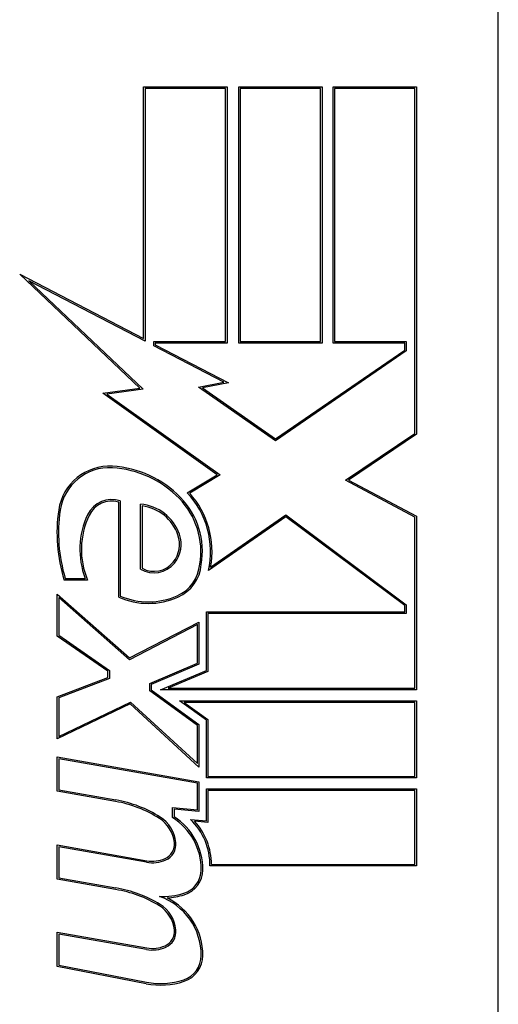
# Model space of a CAD drawing. Header units: inches. Extents: x 4 to 120, y 7 to 65.
# Tile 61 of 149: x 6.114 to 6.344, y 33.442 to 33.916. Entities that reach past the tile are written whole.
import ezdxf

# ---------------------------------------------------------------- set-up
doc = ezdxf.new("R2010")
doc.units = ezdxf.units.IN
doc.header["$MEASUREMENT"] = 0
doc.layers.add('Visible Edges(ANSI)', color=7, linetype='Continuous', lineweight=25)

msp = doc.modelspace()

# ---------------------------------------------------------------- linework, layer by layer
at = {"layer": 'Visible Edges(ANSI)'}
for p, q in [((6.344043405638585, 32.92594224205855), (6.344043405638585, 34.41790677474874)), ((6.173423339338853, 33.76243890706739), (6.173423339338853, 33.88366072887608)), ((6.173423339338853, 33.88366072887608), (6.213548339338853, 33.88366072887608)), ((6.212798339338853, 33.88291072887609), (6.174173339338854, 33.88291072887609)), ((6.174173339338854, 33.88291072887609), (6.174173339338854, 33.76120294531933)), ((6.212798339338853, 33.76103572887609), (6.212798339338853, 33.88291072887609)), ((6.213548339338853, 33.88366072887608), (6.213548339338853, 33.76028572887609)), ((6.219173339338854, 33.88366072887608), (6.259298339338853, 33.88366072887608)), ((6.219173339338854, 33.76028572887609), (6.219173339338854, 33.88366072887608)), ((6.258548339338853, 33.88291072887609), (6.219923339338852, 33.88291072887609)), ((6.219923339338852, 33.88291072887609), (6.219923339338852, 33.76103572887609)), ((6.258548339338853, 33.76103572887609), (6.258548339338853, 33.88291072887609)), ((6.259298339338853, 33.88366072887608), (6.259298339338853, 33.76028572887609)), ((6.264548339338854, 33.76028572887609), (6.264548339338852, 33.88366072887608)), ((6.264548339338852, 33.88366072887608), (6.304673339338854, 33.88366072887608)), ((6.303923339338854, 33.88291072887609), (6.265298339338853, 33.88291072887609)), ((6.265298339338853, 33.88291072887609), (6.265298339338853, 33.76103572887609)), ((6.303923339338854, 33.71680951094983), (6.303923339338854, 33.88291072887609)), ((6.304673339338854, 33.88366072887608), (6.304673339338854, 33.71641072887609)), ((6.171548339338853, 33.73867501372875), (6.113798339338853, 33.79347771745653)), ((6.113798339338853, 33.79347771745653), (6.173423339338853, 33.76243890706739)), ((6.174173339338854, 33.76120294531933), (6.118185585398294, 33.79034832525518)), ((6.118185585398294, 33.79034832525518), (6.173192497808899, 33.73814871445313)), ((6.178298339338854, 33.7590556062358), (6.178298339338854, 33.76103572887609)), ((6.178298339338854, 33.76103572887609), (6.212798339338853, 33.76103572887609)), ((6.212047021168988, 33.74148715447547), (6.178298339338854, 33.7590556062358)), ((6.213548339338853, 33.76028572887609), (6.179048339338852, 33.76028572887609)), ((6.179048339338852, 33.76028572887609), (6.179048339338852, 33.75951071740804)), ((6.179048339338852, 33.75951071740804), (6.214298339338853, 33.74116072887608)), ((6.259298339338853, 33.76028572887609), (6.219173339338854, 33.76028572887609)), ((6.219923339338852, 33.76103572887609), (6.258548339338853, 33.76103572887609)), ((6.299048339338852, 33.76028572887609), (6.264548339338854, 33.76028572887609)), ((6.265298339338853, 33.76103572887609), (6.299798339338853, 33.76103572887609)), ((6.299048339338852, 33.75694396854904), (6.299048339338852, 33.76028572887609)), ((6.299798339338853, 33.76103572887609), (6.299798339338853, 33.75654937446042)), ((6.299798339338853, 33.75654937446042), (6.236794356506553, 33.71324793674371)), ((6.236798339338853, 33.71416072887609), (6.299048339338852, 33.75694396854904)), ((6.199850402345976, 33.73911637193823), (6.212047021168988, 33.74148715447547)), ((6.214298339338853, 33.74116072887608), (6.201727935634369, 33.73871728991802)), ((6.153805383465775, 33.73618140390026), (6.171548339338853, 33.73867501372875)), ((6.208860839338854, 33.69691072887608), (6.153805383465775, 33.73618140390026)), ((6.173192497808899, 33.73814871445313), (6.155771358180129, 33.73570033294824)), ((6.155771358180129, 33.73570033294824), (6.210227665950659, 33.69685702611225)), ((6.236794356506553, 33.71324793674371), (6.199850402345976, 33.73911637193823)), ((6.201727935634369, 33.73871728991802), (6.236798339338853, 33.71416072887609)), ((6.27057577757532, 33.6943162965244), (6.303923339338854, 33.71680951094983)), ((6.304673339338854, 33.71641072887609), (6.272029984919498, 33.69439250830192)), ((6.194423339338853, 33.68823580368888), (6.208860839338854, 33.69691072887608)), ((6.210227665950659, 33.69685702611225), (6.195597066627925, 33.68806607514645)), ((6.303923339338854, 33.67658508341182), (6.27057577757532, 33.6943162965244)), ((6.272029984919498, 33.69439250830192), (6.304673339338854, 33.67703572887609)), ((6.161423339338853, 33.63803572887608), (6.161423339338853, 33.68378572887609)), ((6.162173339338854, 33.68433303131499), (6.162173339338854, 33.63852799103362)), ((6.171923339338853, 33.65147402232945), (6.171923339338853, 33.68274191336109)), ((6.172673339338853, 33.68191072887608), (6.172673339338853, 33.65191072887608)), ((6.241860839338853, 33.67666072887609), (6.204548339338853, 33.65078572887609)), ((6.205660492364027, 33.65246966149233), (6.241877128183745, 33.67758471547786)), ((6.299048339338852, 33.63394131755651), (6.241860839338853, 33.67666072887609)), ((6.241877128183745, 33.67758471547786), (6.299798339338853, 33.63431721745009)), ((6.303923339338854, 33.59416072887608), (6.303923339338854, 33.67658508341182)), ((6.304673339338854, 33.67703572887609), (6.304673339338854, 33.59341072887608)), ((6.146423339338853, 33.64628572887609), (6.135173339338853, 33.64628572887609)), ((6.135727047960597, 33.64703572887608), (6.145316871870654, 33.64703572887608)), ((6.131798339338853, 33.61928572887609), (6.131798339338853, 33.63953572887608)), ((6.131798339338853, 33.63953572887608), (6.166673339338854, 33.60878572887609)), ((6.166562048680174, 33.60788395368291), (6.132548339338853, 33.6378745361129)), ((6.132548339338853, 33.6378745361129), (6.132548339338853, 33.61967869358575)), ((6.203610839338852, 33.60278572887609), (6.203610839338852, 33.63091072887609)), ((6.203610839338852, 33.63091072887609), (6.299048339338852, 33.63091072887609)), ((6.299048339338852, 33.63091072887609), (6.299048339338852, 33.63394131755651)), ((6.299798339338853, 33.63431721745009), (6.299798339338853, 33.63016072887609)), ((6.166673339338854, 33.60878572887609), (6.200048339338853, 33.62603572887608)), ((6.200048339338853, 33.62603572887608), (6.200048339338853, 33.60578572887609)), ((6.299798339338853, 33.63016072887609), (6.204360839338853, 33.63016072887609)), ((6.204360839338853, 33.63016072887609), (6.204360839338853, 33.60228931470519)), ((6.199298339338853, 33.62480383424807), (6.166562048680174, 33.60788395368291)), ((6.199298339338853, 33.60628214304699), (6.199298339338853, 33.62480383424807)), ((6.156173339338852, 33.60241072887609), (6.131798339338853, 33.61928572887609)), ((6.132548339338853, 33.61967869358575), (6.156923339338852, 33.60280369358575)), ((6.156173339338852, 33.59941072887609), (6.156173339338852, 33.60241072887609)), ((6.156923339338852, 33.60280369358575), (6.156923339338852, 33.5988956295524)), ((6.176328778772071, 33.59653214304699), (6.199298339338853, 33.60628214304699)), ((6.200048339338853, 33.60578572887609), (6.177078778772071, 33.59603572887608)), ((6.181524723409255, 33.59341072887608), (6.203610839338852, 33.60278572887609)), ((6.204360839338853, 33.60228931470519), (6.185211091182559, 33.59416072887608)), ((6.131798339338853, 33.59003572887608), (6.156173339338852, 33.59941072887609)), ((6.156923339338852, 33.5988956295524), (6.132548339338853, 33.5895206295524)), ((6.176328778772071, 33.59302858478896), (6.176328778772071, 33.59653214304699)), ((6.199298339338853, 33.57634022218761), (6.176328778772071, 33.59302858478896)), ((6.177078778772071, 33.59603572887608), (6.177078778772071, 33.59341072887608)), ((6.177078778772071, 33.59341072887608), (6.200048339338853, 33.57672236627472)), ((6.304673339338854, 33.59341072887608), (6.181524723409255, 33.59341072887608)), ((6.185211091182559, 33.59416072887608), (6.303923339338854, 33.59416072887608)), ((6.131798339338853, 33.56978572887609), (6.131798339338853, 33.59003572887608)), ((6.132548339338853, 33.5895206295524), (6.132548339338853, 33.57097845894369)), ((6.190673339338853, 33.58816072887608), (6.304673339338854, 33.58816072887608)), ((6.203610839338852, 33.57876108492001), (6.190673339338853, 33.58816072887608)), ((6.304673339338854, 33.58816072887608), (6.304673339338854, 33.55103572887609)), ((6.166899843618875, 33.58666072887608), (6.131798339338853, 33.56978572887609)), ((6.132548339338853, 33.57097845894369), (6.167032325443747, 33.58755658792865)), ((6.200048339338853, 33.55628572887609), (6.166899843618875, 33.58666072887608)), ((6.167032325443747, 33.58755658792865), (6.199298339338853, 33.55799023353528)), ((6.303923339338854, 33.58741072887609), (6.192981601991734, 33.58741072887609)), ((6.192981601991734, 33.58741072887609), (6.204360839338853, 33.57914322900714)), ((6.303923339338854, 33.55178572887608), (6.303923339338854, 33.58741072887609)), ((6.203610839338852, 33.55103572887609), (6.203610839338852, 33.57876108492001)), ((6.204360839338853, 33.57914322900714), (6.204360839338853, 33.55178572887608)), ((6.199298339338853, 33.55799023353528), (6.199298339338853, 33.57634022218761)), ((6.200048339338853, 33.57672236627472), (6.200048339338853, 33.55628572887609)), ((6.131798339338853, 33.56116072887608), (6.200048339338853, 33.54912641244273)), ((6.131798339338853, 33.54466072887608), (6.131798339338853, 33.56116072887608)), ((6.132548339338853, 33.56026691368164), (6.132548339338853, 33.54529005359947)), ((6.199298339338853, 33.54849708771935), (6.132548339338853, 33.56026691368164)), ((6.304673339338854, 33.55103572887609), (6.203610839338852, 33.55103572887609)), ((6.204360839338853, 33.55178572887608), (6.303923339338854, 33.55178572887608)), ((6.132548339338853, 33.54529005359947), (6.160053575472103, 33.54044013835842)), ((6.199298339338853, 33.53572921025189), (6.199298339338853, 33.54849708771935)), ((6.200048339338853, 33.54912641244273), (6.200048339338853, 33.53491072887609)), ((6.203610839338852, 33.54578572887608), (6.304673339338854, 33.54578572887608)), ((6.203610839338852, 33.53041072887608), (6.203610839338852, 33.54578572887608)), ((6.303923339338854, 33.54503572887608), (6.204360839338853, 33.54503572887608)), ((6.204360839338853, 33.54503572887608), (6.204360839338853, 33.52959224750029)), ((6.303923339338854, 33.50941072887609), (6.303923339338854, 33.54503572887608)), ((6.304673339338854, 33.54578572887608), (6.304673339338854, 33.50866072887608)), ((6.159923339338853, 33.53970153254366), (6.131798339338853, 33.54466072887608)), ((6.187298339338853, 33.53192190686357), (6.187298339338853, 33.5367790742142)), ((6.187298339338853, 33.5367790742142), (6.199298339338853, 33.53572921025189)), ((6.200048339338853, 33.53491072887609), (6.188048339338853, 33.5359605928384)), ((6.188048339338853, 33.5359605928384), (6.188048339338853, 33.53233600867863)), ((6.195923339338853, 33.53108329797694), (6.203610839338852, 33.53041072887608)), ((6.204360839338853, 33.52959224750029), (6.197891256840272, 33.53015826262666)), ((6.131798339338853, 33.50228572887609), (6.131798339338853, 33.51878572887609)), ((6.131798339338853, 33.51878572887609), (6.174923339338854, 33.51118162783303)), ((6.174793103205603, 33.51044302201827), (6.132548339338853, 33.51789191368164)), ((6.132548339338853, 33.51789191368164), (6.132548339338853, 33.50291505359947)), ((6.304673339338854, 33.50866072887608), (6.205298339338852, 33.50866072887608)), ((6.206054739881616, 33.50941072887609), (6.303923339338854, 33.50941072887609)), ((6.132548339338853, 33.50291505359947), (6.160048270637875, 33.49806607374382)), ((6.159923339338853, 33.49732653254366), (6.131798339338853, 33.50228572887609)), ((6.131798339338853, 33.46029561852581), (6.131798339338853, 33.47679561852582)), ((6.131798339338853, 33.47679561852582), (6.174923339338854, 33.46919151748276)), ((6.174793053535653, 33.46845292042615), (6.132548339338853, 33.47590180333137)), ((6.132548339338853, 33.47590180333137), (6.132548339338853, 33.46091387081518)), ((6.174646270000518, 33.45196682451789), (6.131798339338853, 33.46029561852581)), ((6.132548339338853, 33.46091387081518), (6.17478937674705, 33.45270304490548))]:
    msp.add_line(p, q, dxfattribs=at)
for centre, radius, start, end in [((6.156945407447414, 33.67641590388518), 0.0246641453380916, 86.5646481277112, 171.560519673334), ((6.156945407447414, 33.67641590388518), 0.0239141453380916, 86.56464812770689, 171.5605196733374), ((6.155441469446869, 33.65136286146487), 0.0490122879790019, 44.16842849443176, 86.56464812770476), ((6.155441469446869, 33.65136286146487), 0.0497622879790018, 44.1684284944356, 86.56464812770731), ((6.164342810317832, 33.6600094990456), 0.0412499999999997, 347.0790482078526, 43.17854216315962), ((6.164342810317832, 33.6600094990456), 0.042, 349.6582009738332, 41.91394699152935), ((6.15802039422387, 33.67227834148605), 0.01275, 70.99072648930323, 154.6783819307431), ((6.15802039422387, 33.67227834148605), 0.0120000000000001, 73.526087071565, 154.6783819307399), ((6.170113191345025, 33.66106736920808), 0.02175, 19.37968331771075, 85.22602561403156), ((6.164342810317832, 33.6600094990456), 0.0366026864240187, 350.3604128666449, 44.16842849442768), ((6.164342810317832, 33.6600094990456), 0.0373526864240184, 350.4085415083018, 44.16842849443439), ((6.20761865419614, 33.66889744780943), 0.0758921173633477, 171.5605196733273, 197.3342500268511), ((6.20761865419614, 33.66889744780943), 0.0751421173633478, 171.5605196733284, 196.9141382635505), ((6.181848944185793, 33.66100363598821), 0.0391113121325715, 154.6783819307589, 200.9241758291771), ((6.170113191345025, 33.66106736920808), 0.0209999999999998, 19.3796833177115, 82.99754860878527), ((6.181848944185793, 33.66100363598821), 0.0383613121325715, 154.6783819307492, 202.5609099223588), ((6.177011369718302, 33.66349385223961), 0.0144374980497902, 321.1651595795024, 19.37968331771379), ((6.177011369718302, 33.66349385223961), 0.0136874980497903, 321.1651595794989, 19.37968331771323), ((6.178376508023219, 33.66239488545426), 0.0126849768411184, 239.4210399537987, 321.1651595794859), ((6.178376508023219, 33.66239488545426), 0.0119349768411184, 241.454705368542, 321.1651595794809), ((6.182241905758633, 33.65541532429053), 0.0182514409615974, 293.8444700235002, 355.1757350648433), ((6.182241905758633, 33.65541532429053), 0.019001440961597, 293.8444700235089, 355.0801743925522), ((6.175673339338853, 33.67027700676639), 0.0352499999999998, 246.1555299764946, 293.8444700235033), ((6.175673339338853, 33.67027700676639), 0.0345000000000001, 246.9643158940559, 293.8444700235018), ((6.149830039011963, 33.48245958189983), 0.0588750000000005, 57.59923895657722, 79.99999999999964), ((6.149830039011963, 33.48245958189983), 0.0581250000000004, 57.5992389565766, 80.00000000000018), ((6.172536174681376, 33.51823767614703), 0.0157500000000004, 6.030009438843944, 57.59923895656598), ((6.172536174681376, 33.51823767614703), 0.0165000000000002, 6.030009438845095, 57.59923895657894), ((6.171890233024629, 33.50705922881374), 0.0292500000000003, 359.4776463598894, 58.21233146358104), ((6.171890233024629, 33.50705922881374), 0.0300000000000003, 359.4776463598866, 57.41137346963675), ((6.175304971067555, 33.50929149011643), 0.0300000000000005, 358.7952459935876, 46.58490232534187), ((6.175304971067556, 33.50929149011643), 0.03075, 0.2221754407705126, 42.7338884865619), ((6.18074052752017, 33.51910433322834), 0.0074999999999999, 293.557123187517, 6.030009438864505), ((6.18074052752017, 33.51910433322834), 0.0082499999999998, 293.5571231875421, 6.030009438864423), ((6.177593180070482, 33.5263230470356), 0.0153749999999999, 260, 293.5571231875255), ((6.177593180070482, 33.5263230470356), 0.0161250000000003, 260.0000000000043, 293.5571231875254), ((6.189220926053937, 33.50690122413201), 0.0119185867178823, 286.9927973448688, 359.4776463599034), ((6.189220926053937, 33.50690122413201), 0.0126685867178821, 286.9927973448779, 359.4776463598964), ((6.150655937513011, 33.43994508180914), 0.0588750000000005, 58.55241399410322, 80.82037888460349), ((6.150655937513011, 33.43994508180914), 0.0581250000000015, 58.5584146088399, 80.8256547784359), ((6.182402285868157, 33.52921402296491), 0.035250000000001, 267.7769051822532, 286.9927973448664), ((6.171193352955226, 33.46570781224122), 0.0299461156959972, 359.6787964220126, 70.81360196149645), ((6.182402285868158, 33.52921402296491), 0.0359999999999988, 273.6168955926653, 286.9927973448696), ((6.171193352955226, 33.46570781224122), 0.0306961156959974, 359.6787964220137, 63.95078179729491), ((6.17253828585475, 33.47623633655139), 0.0157500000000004, 6.102682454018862, 57.60833466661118), ((6.172538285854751, 33.47623633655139), 0.0165000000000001, 6.102682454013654, 57.63010978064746), ((6.180741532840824, 33.47711339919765), 0.0075, 293.5487451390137, 6.102682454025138), ((6.180741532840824, 33.47711339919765), 0.0082500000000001, 293.548745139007, 6.102682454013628), ((6.177595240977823, 33.48433257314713), 0.0161249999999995, 259.9923848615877, 293.5487451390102), ((6.177595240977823, 33.48433257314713), 0.0153749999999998, 259.9922013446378, 293.5487451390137), ((6.188764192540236, 33.46560930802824), 0.0123750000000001, 288.4747905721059, 359.6787964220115), ((6.188764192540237, 33.46560930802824), 0.013125, 288.4747905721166, 359.6787964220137), ((6.181515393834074, 33.48730540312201), 0.0359999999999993, 259.0000000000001, 288.4747905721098), ((6.181515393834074, 33.48730540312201), 0.0352499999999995, 258.9999999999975, 288.4747905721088)]:
    msp.add_arc(centre, radius, start, end, dxfattribs=at)

doc.saveas('drawing.dxf')
